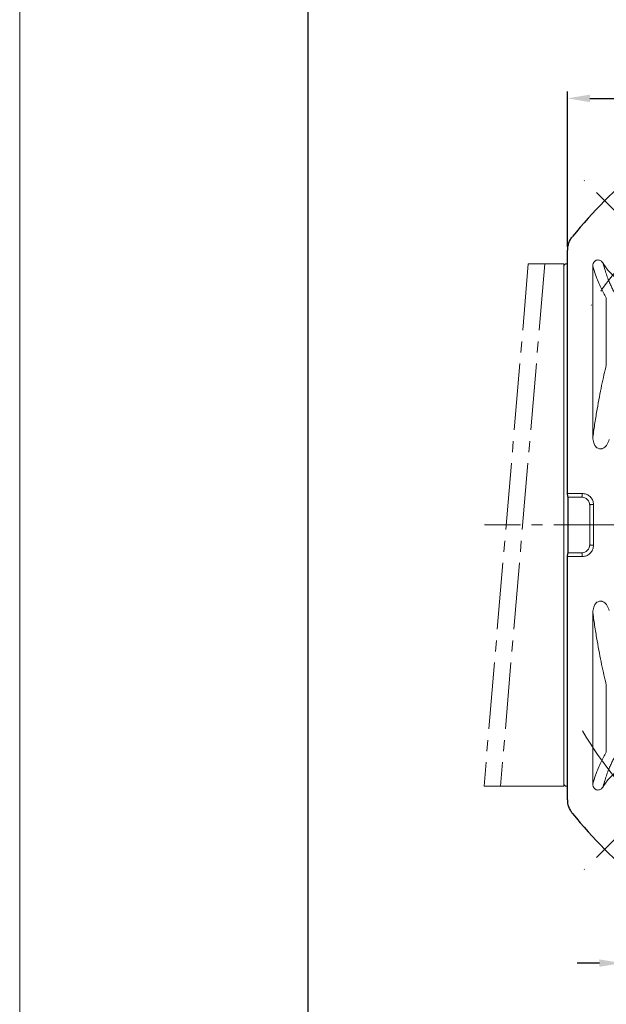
# Model space of a CAD drawing. Header units: millimetres. Extents: x 7972 to 8844, y -701 to -84.
# Tile 2 of 15: x 7972 to 8078, y -401 to -224. Entities that reach past the tile are written whole.
import ezdxf

# ---------------------------------------------------------------- set-up
doc = ezdxf.new("R2010")
doc.units = ezdxf.units.MM
doc.header["$PDSIZE"] = -5
doc.linetypes.add('ACAD_ISO10W100', pattern=[18, 12, -3, 0, -3])
doc.linetypes.add('点画线', pattern=[18, 12, -2, 2, -2])
doc.layers.get('0').update_dxf_attribs({"lineweight": 18})
doc.layers.get('Defpoints').update_dxf_attribs({"lineweight": 18})
for name, color, linetype, lineweight in [('7中心线层', 7, '点画线', 18), ('中心线层', 7, 'ACAD_ISO10W100', 0), ('图框_外框线', 7, 'Continuous', 18), ('尺寸线层', 3, 'Continuous', 18), ('粗实线', 7, 'Continuous', 40)]:
    doc.layers.add(name, color=color, linetype=linetype, lineweight=lineweight)
doc.styles.add('工程字', font='txt')
doc.dimstyles.new('ISO-25', dxfattribs={"dimtxt": 8, "dimasz": 4, "dimexe": 1.25, "dimexo": 0.625, "dimgap": 1.7, "dimtad": 1, "dimtxsty": '工程字', "dimcen": 2, "dimdle": 8, "dimadec": 0, "dimazin": 0, "dimtfac": 1, "dimtmove": 0, "dimatfit": 3, "dimfxl": 1, "dimarcsym": 0})

# ---------------------------------------------------------------- blocks, each defined once
blk = doc.blocks.new('*D102')
at = {"layer": 'Defpoints', "color": 0}
for p in [(8200.97, -237.66), (8070.97, -265.03), (8200.97, -265.03)]:
    blk.add_point(p, dxfattribs=at)
at = {"layer": '尺寸线层', "color": 0, "lineweight": -2}
for p, q in [((8070.97, -264.4), (8070.97, -236.41)), ((8200.97, -264.4), (8200.97, -236.41)), ((8074.97, -237.66), (8196.97, -237.66))]:
    blk.add_line(p, q, dxfattribs=at)
at = {"layer": '尺寸线层', "color": 0}
for points in [[(8074.97, -236.99), (8074.97, -238.33), (8070.97, -237.66)], [(8196.97, -238.33), (8196.97, -236.99), (8200.97, -237.66)]]:
    blk.add_solid(points, dxfattribs=at)
at = {"layer": '尺寸线层', "color": 0, "insert": (8135.97, -231.96), "char_height": 8, "attachment_point": 5, "style": '工程字'}
blk.add_mtext('130', dxfattribs=at)
blk = doc.blocks.new('*D106')
at = {"layer": 'Defpoints', "color": 0}
for p in [(8080.7, -365.7), (8088.7, -365.7), (8088.7, -393.28)]:
    blk.add_point(p, dxfattribs=at)
at = {"layer": '尺寸线层', "color": 0, "lineweight": -2}
for p, q in [((8080.7, -366.33), (8080.7, -394.53)), ((8088.7, -366.33), (8088.7, -394.53)), ((8076.7, -393.28), (8072.7, -393.28)), ((8080.7, -393.28), (8088.7, -393.28)), ((8092.7, -393.28), (8139.17, -393.28))]:
    blk.add_line(p, q, dxfattribs=at)
at = {"layer": '尺寸线层', "color": 0}
for points in [[(8076.7, -393.94), (8076.7, -392.61), (8080.7, -393.28)], [(8092.7, -392.61), (8092.7, -393.94), (8088.7, -393.28)]]:
    blk.add_solid(points, dxfattribs=at)
at = {"layer": '尺寸线层', "color": 0, "insert": (8117.93, -387.58), "char_height": 8, "attachment_point": 5, "style": '工程字'}
blk.add_mtext('4-M8x20', dxfattribs=at)
blk = doc.blocks.new('*D107')
at = {"layer": 'Defpoints', "color": 0}
for p in [(8201.33, -250.45), (8175.88, -275.9), (8222.67, -291.58), (8066.09, -314.44), (8206.46, -314.44)]:
    blk.add_point(p, dxfattribs=at)
at = {"layer": '尺寸线层', "color": 0, "lineweight": -2}
blk.add_line((8207.09, -314.44), (8226.93, -314.44), dxfattribs=at)
blk.add_arc((8137.34, -314.44), 88.34, 2.5947, 42.4053, dxfattribs=at)
at = {"layer": '尺寸线层', "color": 0}
for points in [[(8203.05, -254.41), (8202.09, -255.33), (8199.8, -251.98)], [(8224.92, -310.45), (8226.25, -310.42), (8225.68, -314.44)]]:
    blk.add_solid(points, dxfattribs=at)
at = {"layer": '尺寸线层', "color": 0, "insert": (8224.22, -278.45), "char_height": 8, "attachment_point": 5, "rotation": 292.5, "style": '工程字'}
blk.add_mtext('45%%d', dxfattribs=at)
blk = doc.blocks.new('*D108')
at = {"layer": 'Defpoints', "color": 0}
for p in [(8066.09, -314.44), (8206.46, -314.44), (8175.88, -352.98), (8213.57, -358.45), (8201.33, -378.43)]:
    blk.add_point(p, dxfattribs=at)
at = {"layer": '尺寸线层', "color": 0, "lineweight": -2}
blk.add_line((8207.09, -314.44), (8226.61, -314.44), dxfattribs=at)
blk.add_arc((8137.34, -314.44), 88.02, 317.604, 357.396, dxfattribs=at)
at = {"layer": '尺寸线层', "color": 0}
for points in [[(8225.94, -318.45), (8224.6, -318.42), (8225.36, -314.44)], [(8201.86, -373.32), (8202.83, -374.24), (8199.58, -376.68)]]:
    blk.add_solid(points, dxfattribs=at)
at = {"layer": '尺寸线层', "color": 0, "insert": (8213.39, -345.94), "char_height": 8, "attachment_point": 5, "rotation": 67.5, "style": '工程字'}
blk.add_mtext('45%%d', dxfattribs=at)

msp = doc.modelspace()

# ---------------------------------------------------------------- linework, layer by layer
at = {"color": 7, "linetype": 'Continuous', "lineweight": 15}
for p, q in [((8063.8921, -267.4382), (8070.2692, -267.4382)), ((8070.2692, -267.4382), (8070.2692, -272.8915)), ((8070.5692, -267.4382), (8070.2692, -267.7382)), ((8070.9692, -267.4382), (8070.5692, -267.4382)), ((8075.5126, -267.8576), (8075.5126, -298.6569)), ((8070.2692, -272.8915), (8070.2692, -274.8657)), ((8077.9341, -285.6248), (8077.9341, -273.534)), ((8070.2692, -274.8657), (8070.2692, -284.2299)), ((8070.2692, -284.2299), (8070.2692, -284.8599)), ((8070.2692, -284.8599), (8070.2692, -290.4382)), ((8070.2692, -290.4382), (8070.2692, -338.4382)), ((8070.9692, -308.7555), (8073.6141, -308.7555)), ((8070.9822, -309.2809), (8070.9692, -308.7555)), ((8071.0608, -309.4382), (8070.9822, -309.2809)), ((8071.0608, -309.4382), (8073.4568, -309.4382)), ((8071.0608, -319.4382), (8071.0608, -309.4382)), ((8073.4568, -309.4382), (8073.6141, -309.2809)), ((8073.6141, -309.2809), (8073.6141, -308.7555)), ((8075.112, -310.7789), (8074.9547, -310.9362)), ((8074.9547, -317.9403), (8074.9547, -310.9362)), ((8075.112, -310.7789), (8075.6375, -310.7789)), ((8075.6375, -310.7789), (8075.6375, -318.0976)), ((8074.9547, -317.9403), (8075.112, -318.0976)), ((8075.112, -318.0976), (8075.6375, -318.0976)), ((8070.9692, -320.121), (8070.9822, -319.5955)), ((8073.6141, -320.121), (8070.9692, -320.121)), ((8070.9692, -363.8477), (8070.9692, -320.121)), ((8070.9822, -319.5955), (8071.0608, -319.4382)), ((8071.0608, -319.4382), (8073.4568, -319.4382)), ((8073.6141, -319.5955), (8073.4568, -319.4382)), ((8073.6141, -319.5955), (8073.6141, -320.121)), ((8075.5126, -361.0188), (8075.5126, -330.2195)), ((8070.2692, -338.4382), (8070.2692, -344.0165)), ((8077.9341, -343.2517), (8077.9341, -355.3424)), ((8070.2692, -344.0165), (8070.2692, -344.6465)), ((8070.2692, -344.6465), (8070.2692, -354.0108)), ((8070.2692, -354.0108), (8070.2692, -355.9849)), ((8070.2692, -355.9849), (8070.2692, -361.4382)), ((8055.9188, -361.4382), (8070.2692, -361.4382)), ((8070.2692, -361.1382), (8070.5692, -361.4382)), ((8070.9692, -361.4382), (8070.5692, -361.4382))]:
    msp.add_line(p, q, dxfattribs=at)
for centre, start, end in [((8084.7039, -263.173), 209.753701, 289.237717), ((8084.7039, -365.7035), 70.762283, 150.246299)]:
    msp.add_arc(centre, 8.4434, start, end, dxfattribs=at)
for centre, major_axis, end_param in [((8073.4527, -310.9403), (-1.0636, -1.0636), 3.92562129), ((8073.4527, -317.9362), (-1.0636, 1.0636), 3.92562236)]:
    msp.add_ellipse(centre, major_axis=major_axis, ratio=0.99726469, start_param=2.35756402, end_param=end_param, dxfattribs=at)
for points, knots in [([(8075.5126, -267.8576), (8075.5252, -267.6931), (8075.5467, -267.4118), (8075.7431, -267.0739), (8075.9835, -266.8578), (8076.2619, -266.7468), (8076.5501, -266.7382), (8076.8267, -266.8172), (8077.0935, -266.9871), (8077.2718, -267.1863), (8077.3525, -267.3266), (8077.3736, -267.3632)], [0, 0, 0, 0, 0.1789182, 0.30584604, 0.41202538, 0.51866358, 0.61463465, 0.71170092, 0.82179923, 0.9534872, 1, 1, 1, 1]), ([(8077.3737, -267.3632), (8077.4823, -267.779), (8077.6996, -268.6104), (8078.0303, -269.5779), (8078.3565, -270.4405), (8078.6981, -271.2238), (8079.047, -271.9621), (8079.2892, -272.4238), (8079.4152, -272.6638)], [0, 0, 0, 0, 0.16531627, 0.33061027, 0.4994869, 0.65875604, 0.82254185, 1, 1, 1, 1]), ([(8075.5126, -267.8576), (8075.6699, -268.3993), (8075.9832, -269.4786), (8076.4668, -270.6545), (8076.9493, -271.7136), (8077.4399, -272.6747), (8077.7669, -273.2432), (8077.9341, -273.534)], [0, 0, 0, 0, 0.19903559, 0.39652104, 0.59900117, 0.79487931, 1, 1, 1, 1]), ([(8077.9341, -285.6248), (8077.7927, -286.2238), (8077.5112, -287.416), (8077.0957, -289.3322), (8076.686, -291.3705), (8076.2805, -293.5754), (8075.8854, -295.9529), (8075.6349, -297.7696), (8075.5126, -298.6569)], [0, 0, 0, 0, 0.1687319, 0.33582234, 0.5011046, 0.66848687, 0.83807818, 1, 1, 1, 1]), ([(8076.2501, -300.5392), (8076.1511, -300.4497), (8075.8873, -300.2112), (8075.5734, -299.5647), (8075.5357, -299.0023), (8075.5126, -298.6569)], [0, 0, 0, 0, 0.1882552, 0.50157359, 1, 1, 1, 1]), ([(8078.4502, -299.0433), (8078.3339, -299.3838), (8078.1569, -299.9024), (8077.6955, -300.4393), (8077.3994, -300.5986), (8077.2725, -300.6668)], [0, 0, 0, 0, 0.52194069, 0.7951327, 1, 1, 1, 1]), ([(8076.2501, -300.5392), (8076.3967, -300.608), (8076.6732, -300.7377), (8077.0384, -300.7293), (8077.2239, -300.6798), (8077.2725, -300.6668)], [0, 0, 0, 0, 0.45455798, 0.85699551, 1, 1, 1, 1]), ([(8073.6141, -308.7555), (8073.8444, -308.7812), (8074.3051, -308.8328), (8074.9151, -309.1946), (8075.3718, -309.7212), (8075.6018, -310.2836), (8075.6279, -310.6458), (8075.6375, -310.7789)], [0, 0, 0, 0, 0.21847016, 0.43694483, 0.65536217, 0.87343853, 1, 1, 1, 1]), ([(8075.6375, -318.0976), (8075.6123, -318.3247), (8075.5614, -318.7856), (8075.2004, -319.3971), (8074.6708, -319.8558), (8074.1086, -320.0854), (8073.7467, -320.1114), (8073.6141, -320.121)], [0, 0, 0, 0, 0.21546731, 0.43727138, 0.65568237, 0.87376265, 1, 1, 1, 1]), ([(8076.2501, -328.3373), (8076.1511, -328.4268), (8075.8873, -328.6652), (8075.5734, -329.3118), (8075.5357, -329.8742), (8075.5126, -330.2195)], [0, 0, 0, 0, 0.1882552, 0.50157359, 1, 1, 1, 1]), ([(8076.2501, -328.3373), (8076.3967, -328.2684), (8076.6732, -328.1387), (8077.0384, -328.1471), (8077.2239, -328.1967), (8077.2725, -328.2096)], [0, 0, 0, 0, 0.45455798, 0.85699551, 1, 1, 1, 1]), ([(8078.4502, -329.8331), (8078.3339, -329.4927), (8078.1569, -328.974), (8077.6955, -328.4371), (8077.3994, -328.2779), (8077.2725, -328.2096)], [0, 0, 0, 0, 0.52194069, 0.7951327, 1, 1, 1, 1]), ([(8077.9341, -343.2517), (8077.7927, -342.6527), (8077.5112, -341.4605), (8077.0957, -339.5443), (8076.686, -337.5059), (8076.2805, -335.301), (8075.8854, -332.9235), (8075.6349, -331.1068), (8075.5126, -330.2195)], [0, 0, 0, 0, 0.1687319, 0.33582234, 0.5011046, 0.66848687, 0.83807818, 1, 1, 1, 1]), ([(8075.5126, -361.0188), (8075.6699, -360.4771), (8075.9832, -359.3978), (8076.4668, -358.2219), (8076.9493, -357.1629), (8077.4399, -356.2017), (8077.7669, -355.6332), (8077.9341, -355.3424)], [0, 0, 0, 0, 0.19903559, 0.39652104, 0.59900117, 0.79487931, 1, 1, 1, 1]), ([(8077.3737, -361.5132), (8077.4823, -361.0975), (8077.6996, -360.2661), (8078.0303, -359.2986), (8078.3565, -358.4359), (8078.6981, -357.6526), (8079.047, -356.9143), (8079.2892, -356.4527), (8079.4152, -356.2126)], [0, 0, 0, 0, 0.16531627, 0.33061027, 0.4994869, 0.65875604, 0.82254185, 1, 1, 1, 1]), ([(8075.5126, -361.0188), (8075.5252, -361.1834), (8075.5467, -361.4646), (8075.7431, -361.8025), (8075.9835, -362.0186), (8076.2619, -362.1297), (8076.5501, -362.1382), (8076.8267, -362.0592), (8077.0935, -361.8894), (8077.2718, -361.6901), (8077.3525, -361.5498), (8077.3736, -361.5132)], [0, 0, 0, 0, 0.1789182, 0.30584604, 0.41202538, 0.51866358, 0.61463465, 0.71170092, 0.82179923, 0.9534872, 1, 1, 1, 1])]:
    msp.add_open_spline(points, degree=3, knots=knots, dxfattribs=at)
at = {"layer": '7中心线层'}
for p, q in [((8063.8921, -267.4382), (8055.9188, -361.4382)), ((8066.8576, -267.4382), (8058.8842, -361.4382)), ((8206.4624, -314.4382), (8056.0225, -314.4382))]:
    msp.add_line(p, q, dxfattribs=at)
at = {"layer": '中心线层', "color": 0}
for p, q in [((8097.4319, -275.9009), (8071.976, -250.4451)), ((8097.4319, -352.9755), (8071.976, -378.4314))]:
    msp.add_line(p, q, dxfattribs=at)
for start, end in [(120.73805, 149.26195), (210.73805, 243.708444)]:
    msp.add_arc((8135.9692, -314.4382), 72.5, start, end, dxfattribs=at)
at = {"layer": '图框_外框线', "color": 3}
msp.add_lwpolyline([(7972.3278, -700.8314), (8844.1721, -700.8314), (8844.1721, -84.3129), (7972.3278, -84.3129)], close=True, dxfattribs=at)
at = {"layer": '图框_外框线', "color": 3, "lineweight": 25}
msp.add_lwpolyline([(8024.2233, -690.4523), (8833.793, -690.4523), (8833.793, -94.692), (8024.2233, -94.692)], close=True, dxfattribs=at)
at = {"layer": '粗实线', "linetype": 'Continuous', "lineweight": 30}
for p, q in [((8070.9692, -308.7555), (8070.9692, -265.0287)), ((8070.9822, -309.2809), (8070.9692, -308.7555)), ((8071.0608, -309.4382), (8070.9822, -309.2809)), ((8071.0608, -319.4382), (8071.0608, -309.4382)), ((8070.9692, -320.121), (8070.9822, -319.5955)), ((8070.9692, -363.8477), (8070.9692, -320.121)), ((8070.9822, -319.5955), (8071.0608, -319.4382))]:
    msp.add_line(p, q, dxfattribs=at)
for start, end in [(129.006555, 140.993445), (219.006555, 230.993445)]:
    msp.add_arc((8135.9692, -314.4382), 82.5, start, end, dxfattribs=at)
for points, knots in [([(8070.9692, -265.0287), (8070.9817, -264.7958), (8071.0184, -264.1156), (8071.3334, -263.2368), (8071.7287, -262.6933), (8071.8606, -262.512)], [0, 0, 0, 0, 0.25764962, 0.75230348, 1, 1, 1, 1]), ([(8071.8606, -366.3645), (8071.7207, -366.1709), (8071.3184, -365.6142), (8071.0141, -364.7317), (8070.9803, -364.0661), (8070.9692, -363.8477)], [0, 0, 0, 0, 0.26376545, 0.7584213, 1, 1, 1, 1])]:
    msp.add_open_spline(points, degree=3, knots=knots, dxfattribs=at)

# ---------------------------------------------------------------- dimensions: what is measured, and where the dimension line sits
at = {"layer": '尺寸线层'}
dim = msp.add_linear_dim(base=(8200.9692, -237.6588), p1=(8070.9692, -265.0287), p2=(8200.9692, -265.0287), dimstyle='ISO-25', dxfattribs=at)
dim.commit()
dim.dimension.update_dxf_attribs({"geometry": '*D102', "text_midpoint": (8135.9692, -231.9588)})
for base, line1, line2, picture, middle in [((8222.6678, -291.5751), ((8175.8788, -275.9009), (8201.3346, -250.4451)), ((8066.089, -314.4382), (8206.4624, -314.4382)), '*D107', (8224.2197, -278.4521)), ((8213.5673, -358.4472), ((8066.089, -314.4382), (8206.4624, -314.4382)), ((8175.8788, -352.9755), (8201.3346, -378.4314)), '*D108', (8213.3934, -345.94))]:
    dim = msp.add_angular_dim_2l(base=base, line1=line1, line2=line2, dimstyle='ISO-25', override={"dimtxsty": '工程字'}, dxfattribs=at)
    dim.commit()
    dim.dimension.update_dxf_attribs({"geometry": picture, "text_midpoint": middle})
dim = msp.add_linear_dim(base=(8088.7039, -393.2782), p1=(8080.7039, -365.7035), p2=(8088.7039, -365.7035), angle=180, text='4-M<>x20', dimstyle='ISO-25', override={"dimtxsty": '工程字'}, dxfattribs=at)
dim.commit()
dim.dimension.update_dxf_attribs({"geometry": '*D106', "text_midpoint": (8117.9347, -393.2782), "dimtype": 160})

doc.saveas('drawing.dxf')
